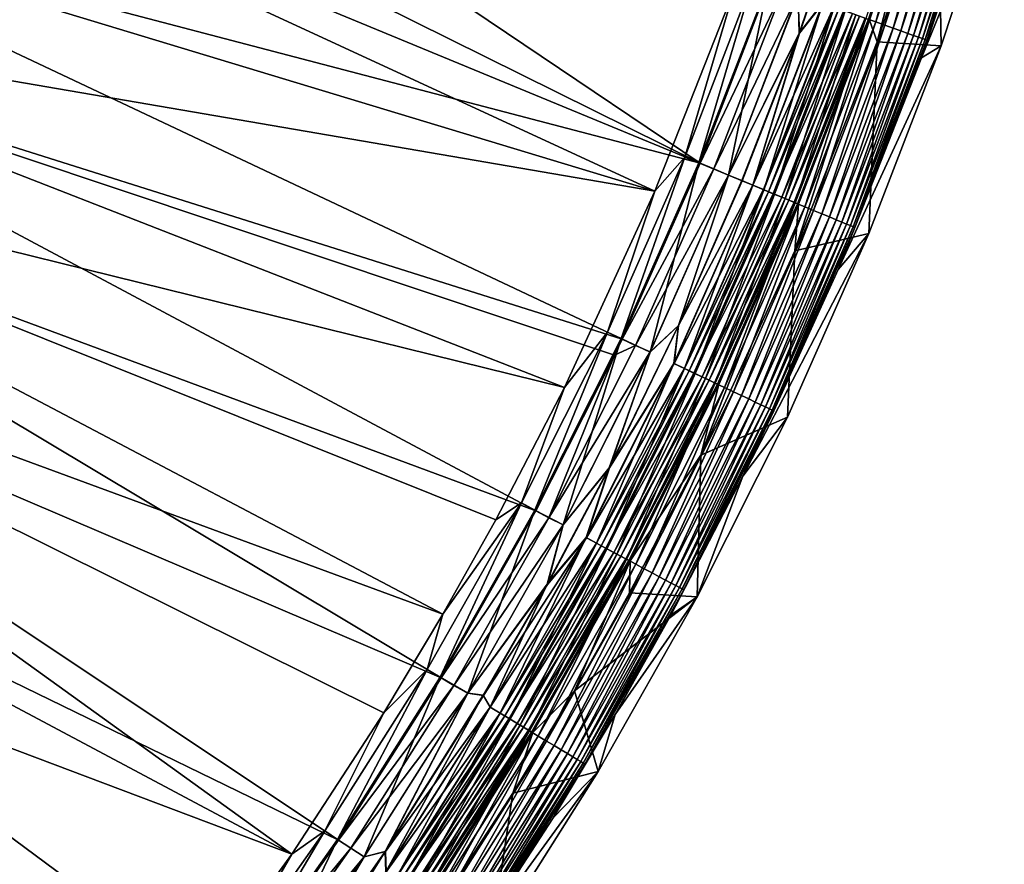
# Model space of a CAD drawing. Header units: metres. Extents: x -900 to 900, y -400 to 400.
# Tile 199 of 249: x 843 to 891, y -308 to -267. Entities that reach past the tile are written whole.
import ezdxf

# ---------------------------------------------------------------- set-up
doc = ezdxf.new("R2010")
doc.units = ezdxf.units.M

msp = doc.modelspace()

# ---------------------------------------------------------------- linework, layer by layer
at = {"layer": 'top'}
for points in [[(833.678528, -244.696198, -32.470963), (876.619751, -273.58847, -3.399924), (831.358643, -251.173111, -32.471138)], [(880.22467, -264.190063, -3.399924), (876.619751, -273.58847, -3.399924), (833.678528, -244.696198, -32.470963)], [(876.619751, -273.58847, -3.399924), (830.080566, -254.367065, -32.470848), (831.358643, -251.173111, -32.471138)], [(874.420105, -274.93988, -0.803848), (828.644226, -253.807495, -29.872879), (825.802856, -260.232513, -29.871416)], [(874.420105, -274.93988, -0.803848), (878.28363, -265.150696, -0.803848), (828.644226, -253.807495, -29.872879)], [(830.080566, -254.367065, -32.470848), (876.619751, -273.58847, -3.399924), (827.292175, -260.656525, -32.469524)], [(885.172424, -266.709229, -1.000777), (887.70282, -257.411072, -0.70103), (884.69873, -266.539795, -0.70103)], [(887.70282, -257.411072, -0.70103), (885.172424, -266.709229, -1.000777), (888.184204, -257.557007, -1.000777)], [(887.886169, -257.506226, -5.959025), (884.875061, -266.620941, -5.959025), (884.814941, -266.58136, -5.381563)], [(887.886169, -257.506226, -5.959025), (885.247437, -267.673798, -87), (884.875061, -266.620941, -5.959025)], [(888.184204, -257.557007, -1.000777), (885.172424, -266.709229, -1.000777), (885.616211, -266.868011, -1.34779)], [(887.886169, -257.506226, -5.959025), (888.194824, -258.911102, -87), (885.247437, -267.673798, -87)], [(885.616211, -266.868011, -1.34779), (888.635254, -257.693756, -1.34779), (888.184204, -257.557007, -1.000777)], [(886.026001, -267.014587, -1.738888), (888.635254, -257.693756, -1.34779), (885.616211, -266.868011, -1.34779)], [(886.026001, -267.014587, -1.738888), (889.051758, -257.820007, -1.738888), (888.635254, -257.693756, -1.34779)], [(886.397766, -267.147583, -2.170691), (889.051758, -257.820007, -1.738888), (886.026001, -267.014587, -1.738888)], [(889.051758, -257.820007, -1.738888), (886.397766, -267.147583, -2.170691), (889.429626, -257.93454, -2.170691)], [(889.429626, -257.93454, -2.170691), (886.397766, -267.147583, -2.170691), (886.728394, -267.265839, -2.639013)], [(886.728394, -267.265839, -2.639013), (889.765564, -258.036377, -2.639013), (889.429626, -257.93454, -2.170691)], [(887.014709, -267.368256, -3.139467), (889.765564, -258.036377, -2.639013), (886.728394, -267.265839, -2.639013)], [(887.014709, -267.368256, -3.139467), (890.056641, -258.124603, -3.139467), (889.765564, -258.036377, -2.639013)], [(887.253784, -267.453766, -3.667668), (890.056641, -258.124603, -3.139467), (887.014709, -267.368256, -3.139467)], [(887.253784, -267.453766, -3.667668), (890.299622, -258.198273, -3.667668), (890.056641, -258.124603, -3.139467)], [(887.442932, -267.521423, -4.218875), (890.299622, -258.198273, -3.667668), (887.253784, -267.453766, -3.667668)], [(890.299622, -258.198273, -3.667668), (887.442932, -267.521423, -4.218875), (890.49176, -258.256531, -4.218875)], [(890.49176, -258.256531, -4.218875), (887.442932, -267.521423, -4.218875), (887.580627, -267.570709, -4.786941)], [(890.631775, -258.29895, -4.786941), (890.49176, -258.256531, -4.218875), (887.580627, -267.570709, -4.786941)], [(890.631775, -258.29895, -4.786941), (887.580627, -267.570709, -4.786941), (887.666016, -267.601227, -5.365363)], [(890.718506, -258.325256, -5.365363), (890.631775, -258.29895, -4.786941), (887.666016, -267.601227, -5.365363)], [(887.666016, -267.601227, -5.365363), (890.384705, -259.59024, -5.947641), (890.718506, -258.325256, -5.365363)], [(891.433838, -258.582397, -87), (890.384705, -259.59024, -5.947641), (887.403076, -268.454834, -5.947641)], [(891.433838, -258.582397, -87), (887.403076, -268.454834, -5.947641), (888.365662, -267.869904, -87)], [(891.433838, -258.582397, -87), (888.365662, -267.869904, -87), (888.194824, -258.911102, -87)], [(888.365662, -267.869904, -87), (885.247437, -267.673798, -87), (888.194824, -258.911102, -87)], [(887.403076, -268.454834, -5.947641), (890.384705, -259.59024, -5.947641), (887.666016, -267.601227, -5.365363)], [(822.860046, -266.103302, -29.869116), (874.420105, -274.93988, -0.803848), (825.802856, -260.232513, -29.871416)], [(883.981995, -259.983856, -3), (881.466797, -267.262421, -3), (881.387939, -265.37323, -3)], [(881.391724, -265.374573), (881.452881, -267.257324), (883.967896, -259.979309)], [(883.967896, -259.979309), (881.452881, -267.257324), (882.597351, -265.788147, -0.028766)], [(881.466797, -267.262421, -3), (883.981995, -259.983856, -3), (882.606995, -265.791565, -3.056892)], [(827.292175, -260.656525, -32.469524), (872.828491, -282.140686, -3.399924), (824.199768, -266.802155, -32.467205)], [(876.619751, -273.58847, -3.399924), (872.828491, -282.140686, -3.399924), (827.292175, -260.656525, -32.469524)], [(879.228088, -264.582916, -0.456723), (875.881042, -273.282471, -0.456723), (876.567688, -273.566895, -0.204445)], [(879.228088, -264.582916, -0.456723), (878.28363, -265.150696, -0.803848), (875.881042, -273.282471, -0.456723)], [(879.927856, -264.833221, -0.204445), (879.228088, -264.582916, -0.456723), (876.567688, -273.566895, -0.204445)], [(876.619751, -273.58847, -3.399924), (880.22467, -264.190063, -3.399924), (880.658752, -265.094696, -3.101714)], [(876.567688, -273.566895, -0.204445), (878.00238, -274.161163), (879.927856, -264.833221, -0.204445)], [(877.284912, -273.863953, -3.101714), (876.619751, -273.58847, -3.399924), (880.658752, -265.094696, -3.101714)], [(880.658752, -265.094696, -3.101714), (881.387939, -265.37323, -3), (877.284912, -273.863953, -3.101714)], [(878.00238, -274.161163), (881.391724, -265.374573), (879.927856, -264.833221, -0.204445)], [(878.28363, -265.150696, -0.803848), (874.420105, -274.93988, -0.803848), (875.881042, -273.282471, -0.456723)], [(881.387939, -265.37323, -3), (877.998657, -274.159637, -3), (877.284912, -273.863953, -3.101714)], [(881.387939, -265.37323, -3), (881.466797, -267.262421, -3), (877.998657, -274.159637, -3)], [(881.391724, -265.374573), (878.00238, -274.161163), (881.452881, -267.257324)], [(882.597351, -265.788147, -0.028766), (881.452881, -267.257324), (879.187134, -274.651917, -0.028766)], [(879.187134, -274.651917, -0.028766), (879.722229, -274.873535, -0.114353), (882.597351, -265.788147, -0.028766)], [(882.606995, -265.791565, -3.056892), (883.13269, -265.979614, -3.22474), (879.196594, -274.655823, -3.056892)], [(879.196594, -274.655823, -3.056892), (881.466797, -267.262421, -3), (882.606995, -265.791565, -3.056892)], [(883.13269, -265.979614, -3.22474), (879.712402, -274.869476, -3.22474), (879.196594, -274.655823, -3.056892)], [(883.13269, -265.979614, -3.22474), (883.381165, -266.068481, -3.348771), (879.712402, -274.869476, -3.22474)], [(883.381165, -266.068481, -3.348771), (879.956238, -274.970459, -3.348771), (879.712402, -274.869476, -3.22474)], [(879.722229, -274.873535, -0.114353), (883.1427, -265.983215, -0.114353), (882.597351, -265.788147, -0.028766)], [(879.722229, -274.873535, -0.114353), (880.24823, -275.091431, -0.255695), (883.1427, -265.983215, -0.114353)], [(883.381165, -266.068481, -3.348771), (883.616821, -266.152802, -3.497899), (879.956238, -274.970459, -3.348771)], [(883.1427, -265.983215, -0.114353), (880.24823, -275.091431, -0.255695), (883.678711, -266.174957, -0.255695)], [(819.514832, -272.042908, -29.865801), (870.017395, -284.498688, -0.803848), (822.860046, -266.103302, -29.869116)], [(870.017395, -284.498688, -0.803848), (874.420105, -274.93988, -0.803848), (822.860046, -266.103302, -29.869116)], [(883.616821, -266.152802, -3.497899), (880.187439, -275.066254, -3.497899), (879.956238, -274.970459, -3.348771)], [(883.616821, -266.152802, -3.497899), (884.041443, -266.304688, -3.865118), (880.187439, -275.066254, -3.497899)], [(884.041443, -266.304688, -3.865118), (880.604187, -275.238861, -3.865118), (880.187439, -275.066254, -3.497899)], [(883.678711, -266.174957, -0.255695), (880.24823, -275.091431, -0.255695), (880.759094, -275.303009, -0.451727)], [(884.041443, -266.304688, -3.865118), (884.39093, -266.429688, -4.312942), (880.604187, -275.238861, -3.865118)], [(884.39093, -266.429688, -4.312942), (880.947083, -275.38089, -4.312942), (880.604187, -275.238861, -3.865118)], [(883.678711, -266.174957, -0.255695), (880.759094, -275.303009, -0.451727), (884.199341, -266.361176, -0.451727)], [(884.199341, -266.361176, -0.451727), (880.759094, -275.303009, -0.451727), (881.249084, -275.505981, -0.70103)], [(884.39093, -266.429688, -4.312942), (884.652344, -266.523193, -4.82471), (880.947083, -275.38089, -4.312942)], [(884.652344, -266.523193, -4.82471), (881.203552, -275.487122, -4.82471), (880.947083, -275.38089, -4.312942)], [(884.652344, -266.523193, -4.82471), (884.814941, -266.58136, -5.381563), (881.203552, -275.487122, -4.82471)], [(884.199341, -266.361176, -0.451727), (881.249084, -275.505981, -0.70103), (884.69873, -266.539795, -0.70103)], [(884.69873, -266.539795, -0.70103), (881.249084, -275.505981, -0.70103), (881.713867, -275.698517, -1.000777)], [(881.713867, -275.698517, -1.000777), (885.172424, -266.709229, -1.000777), (884.69873, -266.539795, -0.70103)], [(824.199768, -266.802155, -32.467205), (868.623962, -290.492249, -3.399924), (820.81073, -272.789337, -32.463894)], [(872.828491, -282.140686, -3.399924), (872.458252, -282.918945, -3.399924), (824.199768, -266.802155, -32.467205)], [(824.199768, -266.802155, -32.467205), (872.458252, -282.918945, -3.399924), (868.623962, -290.492249, -3.399924)], [(884.814941, -266.58136, -5.381563), (881.363098, -275.553223, -5.381563), (881.203552, -275.487122, -4.82471)], [(885.247437, -267.673798, -87), (881.231445, -277.849609, -87), (884.875061, -266.620941, -5.959025)], [(884.875061, -266.620941, -5.959025), (881.231445, -277.849609, -87), (881.420349, -275.576935, -5.959025)], [(884.814941, -266.58136, -5.381563), (884.875061, -266.620941, -5.959025), (881.363098, -275.553223, -5.381563)], [(884.875061, -266.620941, -5.959025), (881.420349, -275.576935, -5.959025), (881.363098, -275.553223, -5.381563)], [(882.149353, -275.878906, -1.34779), (885.172424, -266.709229, -1.000777), (881.713867, -275.698517, -1.000777)], [(885.172424, -266.709229, -1.000777), (882.149353, -275.878906, -1.34779), (885.616211, -266.868011, -1.34779)], [(885.616211, -266.868011, -1.34779), (882.149353, -275.878906, -1.34779), (882.551453, -276.045471, -1.738888)], [(882.551453, -276.045471, -1.738888), (886.026001, -267.014587, -1.738888), (885.616211, -266.868011, -1.34779)], [(882.916321, -276.196564, -2.170691), (886.026001, -267.014587, -1.738888), (882.551453, -276.045471, -1.738888)], [(882.916321, -276.196564, -2.170691), (886.397766, -267.147583, -2.170691), (886.026001, -267.014587, -1.738888)], [(881.466797, -267.262421, -3), (878.662598, -274.434631, -3), (877.998657, -274.159637, -3)], [(878.00238, -274.161163), (878.648926, -274.428955), (881.452881, -267.257324)], [(881.452881, -267.257324), (878.648926, -274.428955), (879.187134, -274.651917, -0.028766)], [(879.196594, -274.655823, -3.056892), (878.662598, -274.434631, -3), (881.466797, -267.262421, -3)], [(883.240662, -276.330933, -2.639013), (886.397766, -267.147583, -2.170691), (882.916321, -276.196564, -2.170691)], [(886.397766, -267.147583, -2.170691), (883.240662, -276.330933, -2.639013), (886.728394, -267.265839, -2.639013)], [(886.728394, -267.265839, -2.639013), (883.240662, -276.330933, -2.639013), (883.521667, -276.447327, -3.139467)], [(883.521667, -276.447327, -3.139467), (887.014709, -267.368256, -3.139467), (886.728394, -267.265839, -2.639013)], [(883.756287, -276.544495, -3.667668), (887.014709, -267.368256, -3.139467), (883.521667, -276.447327, -3.139467)], [(883.756287, -276.544495, -3.667668), (887.253784, -267.453766, -3.667668), (887.014709, -267.368256, -3.139467)], [(883.941833, -276.621368, -4.218875), (887.253784, -267.453766, -3.667668), (883.756287, -276.544495, -3.667668)], [(883.941833, -276.621368, -4.218875), (887.442932, -267.521423, -4.218875), (887.253784, -267.453766, -3.667668)], [(884.845459, -276.995667, -87), (881.231445, -277.849609, -87), (885.247437, -267.673798, -87)], [(887.403076, -268.454834, -5.947641), (883.339905, -278.750305, -5.947641), (888.365662, -267.869904, -87)], [(888.365662, -267.869904, -87), (883.339905, -278.750305, -5.947641), (884.845459, -276.995667, -87)], [(887.442932, -267.521423, -4.218875), (883.941833, -276.621368, -4.218875), (884.076965, -276.677338, -4.786941)], [(887.580627, -267.570709, -4.786941), (887.442932, -267.521423, -4.218875), (884.076965, -276.677338, -4.786941)], [(887.580627, -267.570709, -4.786941), (884.076965, -276.677338, -4.786941), (884.160706, -276.712036, -5.365363)], [(887.666016, -267.601227, -5.365363), (887.580627, -267.570709, -4.786941), (884.160706, -276.712036, -5.365363)], [(884.160706, -276.712036, -5.365363), (887.403076, -268.454834, -5.947641), (887.666016, -267.601227, -5.365363)], [(888.365662, -267.869904, -87), (884.845459, -276.995667, -87), (885.247437, -267.673798, -87)], [(883.339905, -278.750305, -5.947641), (887.403076, -268.454834, -5.947641), (884.160706, -276.712036, -5.365363)], [(815.884094, -277.801331, -29.861549), (864.093689, -295.533813, -0.803848), (819.514832, -272.042908, -29.865801)], [(864.093689, -295.533813, -0.803848), (866.673462, -290.941956, -0.803848), (819.514832, -272.042908, -29.865801)], [(819.514832, -272.042908, -29.865801), (866.673462, -290.941956, -0.803848), (870.017395, -284.498688, -0.803848)], [(820.81073, -272.789337, -32.463894), (864.016663, -298.623444, -3.399924), (817.13324, -278.603821, -32.459595)], [(868.623962, -290.492249, -3.399924), (864.016663, -298.623444, -3.399924), (820.81073, -272.789337, -32.463894)], [(875.881042, -273.282471, -0.456723), (872.107422, -281.799591, -0.456723), (872.779236, -282.117371, -0.204445)], [(875.881042, -273.282471, -0.456723), (874.420105, -274.93988, -0.803848), (872.107422, -281.799591, -0.456723)], [(876.567688, -273.566895, -0.204445), (875.881042, -273.282471, -0.456723), (872.779236, -282.117371, -0.204445)], [(872.779236, -282.117371, -0.204445), (874.185974, -282.770844), (876.567688, -273.566895, -0.204445)], [(872.828491, -282.140686, -3.399924), (876.619751, -273.58847, -3.399924), (877.284912, -273.863953, -3.101714)], [(874.185974, -282.770844), (878.00238, -274.161163), (876.567688, -273.566895, -0.204445)], [(873.481018, -282.449341, -3.101714), (872.828491, -282.140686, -3.399924), (877.284912, -273.863953, -3.101714)], [(877.284912, -273.863953, -3.101714), (877.998657, -274.159637, -3), (873.481018, -282.449341, -3.101714)], [(877.998657, -274.159637, -3), (874.182373, -282.769135, -3), (873.481018, -282.449341, -3.101714)], [(877.998657, -274.159637, -3), (875.575989, -281.484558, -3), (874.182373, -282.769135, -3)], [(878.00238, -274.161163), (874.185974, -282.770844), (875.562561, -281.478333)], [(878.648926, -274.428955), (878.00238, -274.161163), (875.562561, -281.478333)], [(877.998657, -274.159637, -3), (878.662598, -274.434631, -3), (875.575989, -281.484558, -3)], [(879.187134, -274.651917, -0.028766), (875.562561, -281.478333), (875.342285, -283.329773, -0.028766)], [(875.342285, -283.329773, -0.028766), (875.865845, -283.577454, -0.114353), (879.187134, -274.651917, -0.028766)], [(879.196594, -274.655823, -3.056892), (879.712402, -274.869476, -3.22474), (875.351501, -283.334167, -3.056892)], [(875.351501, -283.334167, -3.056892), (875.575989, -281.484558, -3), (879.196594, -274.655823, -3.056892)], [(879.187134, -274.651917, -0.028766), (878.648926, -274.428955), (875.562561, -281.478333)], [(875.575989, -281.484558, -3), (878.662598, -274.434631, -3), (879.196594, -274.655823, -3.056892)], [(875.865845, -283.577454, -0.114353), (879.722229, -274.873535, -0.114353), (879.187134, -274.651917, -0.028766)], [(874.420105, -274.93988, -0.803848), (870.017395, -284.498688, -0.803848), (872.107422, -281.799591, -0.456723)], [(879.712402, -274.869476, -3.22474), (875.856262, -283.572906, -3.22474), (875.351501, -283.334167, -3.056892)], [(879.712402, -274.869476, -3.22474), (879.956238, -274.970459, -3.348771), (875.856262, -283.572906, -3.22474)], [(879.956238, -274.970459, -3.348771), (876.094788, -283.68576, -3.348771), (875.856262, -283.572906, -3.22474)], [(875.865845, -283.577454, -0.114353), (876.380493, -283.820892, -0.255695), (879.722229, -274.873535, -0.114353)], [(879.956238, -274.970459, -3.348771), (880.187439, -275.066254, -3.497899), (876.094788, -283.68576, -3.348771)], [(880.187439, -275.066254, -3.497899), (876.321045, -283.792786, -3.497899), (876.094788, -283.68576, -3.348771)], [(880.187439, -275.066254, -3.497899), (880.604187, -275.238861, -3.865118), (876.321045, -283.792786, -3.497899)], [(876.380493, -283.820892, -0.255695), (880.24823, -275.091431, -0.255695), (879.722229, -274.873535, -0.114353)], [(876.380493, -283.820892, -0.255695), (876.880371, -284.057343, -0.451727), (880.24823, -275.091431, -0.255695)], [(880.24823, -275.091431, -0.255695), (876.880371, -284.057343, -0.451727), (880.759094, -275.303009, -0.451727)], [(880.604187, -275.238861, -3.865118), (876.72876, -283.985657, -3.865118), (876.321045, -283.792786, -3.497899)], [(881.231445, -277.849609, -87), (876.654785, -287.785858, -87), (881.420349, -275.576935, -5.959025)], [(881.420349, -275.576935, -5.959025), (876.654785, -287.785858, -87), (877.530334, -284.352631, -5.959025)], [(880.604187, -275.238861, -3.865118), (880.947083, -275.38089, -4.312942), (876.72876, -283.985657, -3.865118)], [(880.947083, -275.38089, -4.312942), (877.06427, -284.144348, -4.312942), (876.72876, -283.985657, -3.865118)], [(880.759094, -275.303009, -0.451727), (876.880371, -284.057343, -0.451727), (877.359802, -284.284149, -0.70103)], [(880.947083, -275.38089, -4.312942), (881.203552, -275.487122, -4.82471), (877.06427, -284.144348, -4.312942)], [(881.203552, -275.487122, -4.82471), (877.315247, -284.263062, -4.82471), (877.06427, -284.144348, -4.312942)], [(881.203552, -275.487122, -4.82471), (881.363098, -275.553223, -5.381563), (877.315247, -284.263062, -4.82471)], [(881.363098, -275.553223, -5.381563), (877.471375, -284.336914, -5.381563), (877.315247, -284.263062, -4.82471)], [(880.759094, -275.303009, -0.451727), (877.359802, -284.284149, -0.70103), (881.249084, -275.505981, -0.70103)], [(881.249084, -275.505981, -0.70103), (877.359802, -284.284149, -0.70103), (877.814575, -284.499268, -1.000777)], [(881.363098, -275.553223, -5.381563), (881.420349, -275.576935, -5.959025), (877.471375, -284.336914, -5.381563)], [(881.420349, -275.576935, -5.959025), (877.530334, -284.352631, -5.959025), (877.471375, -284.336914, -5.381563)], [(881.249084, -275.505981, -0.70103), (877.814575, -284.499268, -1.000777), (881.713867, -275.698517, -1.000777)], [(881.713867, -275.698517, -1.000777), (877.814575, -284.499268, -1.000777), (878.240723, -284.700836, -1.34779)], [(878.240723, -284.700836, -1.34779), (882.149353, -275.878906, -1.34779), (881.713867, -275.698517, -1.000777)], [(878.634155, -284.886932, -1.738888), (882.149353, -275.878906, -1.34779), (878.240723, -284.700836, -1.34779)], [(882.149353, -275.878906, -1.34779), (878.634155, -284.886932, -1.738888), (882.551453, -276.045471, -1.738888)], [(882.551453, -276.045471, -1.738888), (878.634155, -284.886932, -1.738888), (878.991089, -285.055786, -2.170691)], [(878.991089, -285.055786, -2.170691), (882.916321, -276.196564, -2.170691), (882.551453, -276.045471, -1.738888)], [(879.308472, -285.205933, -2.639013), (882.916321, -276.196564, -2.170691), (878.991089, -285.055786, -2.170691)], [(879.308472, -285.205933, -2.639013), (883.240662, -276.330933, -2.639013), (882.916321, -276.196564, -2.170691)], [(879.583435, -285.335999, -3.139467), (883.240662, -276.330933, -2.639013), (879.308472, -285.205933, -2.639013)], [(883.240662, -276.330933, -2.639013), (879.583435, -285.335999, -3.139467), (883.521667, -276.447327, -3.139467)], [(883.521667, -276.447327, -3.139467), (879.583435, -285.335999, -3.139467), (879.812927, -285.44458, -3.667668)], [(879.812927, -285.44458, -3.667668), (883.756287, -276.544495, -3.667668), (883.521667, -276.447327, -3.139467)], [(879.994507, -285.530457, -4.218875), (883.756287, -276.544495, -3.667668), (879.812927, -285.44458, -3.667668)], [(879.994507, -285.530457, -4.218875), (883.941833, -276.621368, -4.218875), (883.756287, -276.544495, -3.667668)], [(880.12677, -285.593018, -4.786941), (883.941833, -276.621368, -4.218875), (879.994507, -285.530457, -4.218875)], [(884.076965, -276.677338, -4.786941), (883.941833, -276.621368, -4.218875), (880.12677, -285.593018, -4.786941)], [(883.339905, -278.750305, -5.947641), (878.709412, -288.803375, -5.947641), (884.845459, -276.995667, -87)], [(884.845459, -276.995667, -87), (878.709412, -288.803375, -5.947641), (880.881775, -285.937714, -87)], [(884.076965, -276.677338, -4.786941), (880.12677, -285.593018, -4.786941), (880.208679, -285.631775, -5.365363)], [(884.160706, -276.712036, -5.365363), (884.076965, -276.677338, -4.786941), (880.208679, -285.631775, -5.365363)], [(880.208679, -285.631775, -5.365363), (883.339905, -278.750305, -5.947641), (884.160706, -276.712036, -5.365363)], [(884.845459, -276.995667, -87), (880.881775, -285.937714, -87), (881.231445, -277.849609, -87)], [(856.742371, -307.198944, -0.803848), (815.884094, -277.801331, -29.861549), (811.974487, -283.371185, -29.856339)], [(856.742371, -307.198944, -0.803848), (861.217468, -300.325409, -0.803848), (815.884094, -277.801331, -29.861549)], [(861.217468, -300.325409, -0.803848), (864.093689, -295.533813, -0.803848), (815.884094, -277.801331, -29.861549)], [(880.881775, -285.937714, -87), (876.654785, -287.785858, -87), (881.231445, -277.849609, -87)], [(817.13324, -278.603821, -32.459595), (859.015991, -306.518616, -3.399924), (813.175964, -284.231598, -32.454315)], [(864.016663, -298.623444, -3.399924), (859.015991, -306.518616, -3.399924), (817.13324, -278.603821, -32.459595)], [(878.709412, -288.803375, -5.947641), (883.339905, -278.750305, -5.947641), (880.208679, -285.631775, -5.365363)], [(872.107422, -281.799591, -0.456723), (867.91864, -290.115173, -0.456723), (868.574036, -290.465576, -0.204445)], [(872.107422, -281.799591, -0.456723), (870.017395, -284.498688, -0.803848), (867.91864, -290.115173, -0.456723)], [(872.779236, -282.117371, -0.204445), (872.107422, -281.799591, -0.456723), (868.574036, -290.465576, -0.204445)], [(875.562561, -281.478333), (872.197021, -288.398773), (875.342285, -283.329773, -0.028766)], [(875.562561, -281.478333), (874.185974, -282.770844), (872.197021, -288.398773)], [(872.210205, -288.405518, -3), (875.575989, -281.484558, -3), (875.351501, -283.334167, -3.056892)], [(875.575989, -281.484558, -3), (872.210205, -288.405518, -3), (874.182373, -282.769135, -3)], [(868.574036, -290.465576, -0.204445), (869.95166, -291.182892), (872.779236, -282.117371, -0.204445)], [(869.95166, -291.182892), (874.185974, -282.770844), (872.779236, -282.117371, -0.204445)], [(872.458252, -282.918945, -3.399924), (872.828491, -282.140686, -3.399924), (873.481018, -282.449341, -3.101714)], [(869.258667, -290.831573, -3.101714), (872.458252, -282.918945, -3.399924), (873.481018, -282.449341, -3.101714)], [(873.481018, -282.449341, -3.101714), (874.182373, -282.769135, -3), (869.258667, -290.831573, -3.101714)], [(874.182373, -282.769135, -3), (869.948181, -291.181, -3), (869.258667, -290.831573, -3.101714)], [(874.182373, -282.769135, -3), (872.210205, -288.405518, -3), (869.948181, -291.181, -3)], [(874.185974, -282.770844), (869.95166, -291.182892), (872.197021, -288.398773)], [(869.258667, -290.831573, -3.101714), (868.623962, -290.492249, -3.399924), (872.458252, -282.918945, -3.399924)], [(875.342285, -283.329773, -0.028766), (872.197021, -288.398773), (871.074402, -291.802338, -0.028766)], [(871.074402, -291.802338, -0.028766), (871.585205, -292.075409, -0.114353), (875.342285, -283.329773, -0.028766)], [(875.351501, -283.334167, -3.056892), (875.856262, -283.572906, -3.22474), (871.083435, -291.807159, -3.056892)], [(871.083435, -291.807159, -3.056892), (872.210205, -288.405518, -3), (875.351501, -283.334167, -3.056892)], [(871.585205, -292.075409, -0.114353), (875.865845, -283.577454, -0.114353), (875.342285, -283.329773, -0.028766)], [(807.795105, -288.742004, -29.850136), (856.742371, -307.198944, -0.803848), (811.974487, -283.371185, -29.856339)], [(875.856262, -283.572906, -3.22474), (871.575806, -292.070404, -3.22474), (871.083435, -291.807159, -3.056892)], [(875.856262, -283.572906, -3.22474), (876.094788, -283.68576, -3.348771), (871.575806, -292.070404, -3.22474)], [(876.094788, -283.68576, -3.348771), (871.808533, -292.194794, -3.348771), (871.575806, -292.070404, -3.22474)], [(871.585205, -292.075409, -0.114353), (872.08728, -292.343811, -0.255695), (875.865845, -283.577454, -0.114353)], [(876.094788, -283.68576, -3.348771), (876.321045, -283.792786, -3.497899), (871.808533, -292.194794, -3.348771)], [(876.321045, -283.792786, -3.497899), (872.029236, -292.312805, -3.497899), (871.808533, -292.194794, -3.348771)], [(876.321045, -283.792786, -3.497899), (876.72876, -283.985657, -3.865118), (872.029236, -292.312805, -3.497899)], [(872.08728, -292.343811, -0.255695), (876.380493, -283.820892, -0.255695), (875.865845, -283.577454, -0.114353)], [(813.175964, -284.231598, -32.454315), (853.609985, -314.191132, -3.399924), (808.948486, -289.659393, -32.44804)], [(859.015991, -306.518616, -3.399924), (853.609985, -314.191132, -3.399924), (813.175964, -284.231598, -32.454315)], [(876.72876, -283.985657, -3.865118), (872.427002, -292.525482, -3.865118), (872.029236, -292.312805, -3.497899)], [(872.08728, -292.343811, -0.255695), (872.57489, -292.604523, -0.451727), (876.380493, -283.820892, -0.255695)], [(876.72876, -283.985657, -3.865118), (877.06427, -284.144348, -4.312942), (872.427002, -292.525482, -3.865118)], [(877.06427, -284.144348, -4.312942), (872.754333, -292.700439, -4.312942), (872.427002, -292.525482, -3.865118)], [(872.57489, -292.604523, -0.451727), (876.880371, -284.057343, -0.451727), (876.380493, -283.820892, -0.255695)], [(872.57489, -292.604523, -0.451727), (873.042664, -292.854584, -0.70103), (876.880371, -284.057343, -0.451727)], [(877.06427, -284.144348, -4.312942), (877.315247, -284.263062, -4.82471), (872.754333, -292.700439, -4.312942)], [(877.315247, -284.263062, -4.82471), (872.999146, -292.83136, -4.82471), (872.754333, -292.700439, -4.312942)], [(877.315247, -284.263062, -4.82471), (877.471375, -284.336914, -5.381563), (872.999146, -292.83136, -4.82471)], [(876.880371, -284.057343, -0.451727), (873.042664, -292.854584, -0.70103), (877.359802, -284.284149, -0.70103)], [(877.359802, -284.284149, -0.70103), (873.042664, -292.854584, -0.70103), (873.486328, -293.091797, -1.000777)], [(877.359802, -284.284149, -0.70103), (873.486328, -293.091797, -1.000777), (877.814575, -284.499268, -1.000777)], [(870.017395, -284.498688, -0.803848), (866.673462, -290.941956, -0.803848), (867.91864, -290.115173, -0.456723)], [(877.471375, -284.336914, -5.381563), (873.151489, -292.912781, -5.381563), (872.999146, -292.83136, -4.82471)], [(877.471375, -284.336914, -5.381563), (877.530334, -284.352631, -5.959025), (873.151489, -292.912781, -5.381563)], [(877.530334, -284.352631, -5.959025), (873.214417, -292.92688, -5.959025), (873.151489, -292.912781, -5.381563)], [(876.654785, -287.785858, -87), (873.214417, -292.92688, -5.959025), (877.530334, -284.352631, -5.959025)], [(877.814575, -284.499268, -1.000777), (873.486328, -293.091797, -1.000777), (873.901978, -293.314026, -1.34779)], [(877.814575, -284.499268, -1.000777), (873.901978, -293.314026, -1.34779), (878.240723, -284.700836, -1.34779)], [(878.240723, -284.700836, -1.34779), (873.901978, -293.314026, -1.34779), (874.285828, -293.519226, -1.738888)], [(874.285828, -293.519226, -1.738888), (878.634155, -284.886932, -1.738888), (878.240723, -284.700836, -1.34779)], [(874.634033, -293.705383, -2.170691), (878.634155, -284.886932, -1.738888), (874.285828, -293.519226, -1.738888)], [(878.634155, -284.886932, -1.738888), (874.634033, -293.705383, -2.170691), (878.991089, -285.055786, -2.170691)], [(878.991089, -285.055786, -2.170691), (874.634033, -293.705383, -2.170691), (874.943665, -293.870941, -2.639013)], [(874.943665, -293.870941, -2.639013), (879.308472, -285.205933, -2.639013), (878.991089, -285.055786, -2.170691)], [(875.211914, -294.014313, -3.139467), (879.308472, -285.205933, -2.639013), (874.943665, -293.870941, -2.639013)], [(875.211914, -294.014313, -3.139467), (879.583435, -285.335999, -3.139467), (879.308472, -285.205933, -2.639013)], [(875.435791, -294.134033, -3.667668), (879.583435, -285.335999, -3.139467), (875.211914, -294.014313, -3.139467)], [(879.583435, -285.335999, -3.139467), (875.435791, -294.134033, -3.667668), (879.812927, -285.44458, -3.667668)], [(879.812927, -285.44458, -3.667668), (875.435791, -294.134033, -3.667668), (875.612915, -294.228729, -4.218875)], [(875.612915, -294.228729, -4.218875), (879.994507, -285.530457, -4.218875), (879.812927, -285.44458, -3.667668)], [(875.741943, -294.297729, -4.786941), (879.994507, -285.530457, -4.218875), (875.612915, -294.228729, -4.218875)], [(875.741943, -294.297729, -4.786941), (880.12677, -285.593018, -4.786941), (879.994507, -285.530457, -4.218875)], [(875.821899, -294.340454, -5.365363), (880.12677, -285.593018, -4.786941), (875.741943, -294.297729, -4.786941)], [(880.208679, -285.631775, -5.365363), (880.12677, -285.593018, -4.786941), (875.821899, -294.340454, -5.365363)], [(875.821899, -294.340454, -5.365363), (878.709412, -288.803375, -5.947641), (880.208679, -285.631775, -5.365363)], [(880.881775, -285.937714, -87), (876.484009, -294.6745, -87), (876.654785, -287.785858, -87)], [(878.709412, -288.803375, -5.947641), (876.484009, -294.6745, -87), (880.881775, -285.937714, -87)], [(876.654785, -287.785858, -87), (873.18042, -294.480408, -87), (873.214417, -292.92688, -5.959025)], [(876.484009, -294.6745, -87), (873.18042, -294.480408, -87), (876.654785, -287.785858, -87)], [(872.197021, -288.398773), (869.17511, -294.073578), (871.074402, -291.802338, -0.028766)], [(872.197021, -288.398773), (869.95166, -291.182892), (869.17511, -294.073578)], [(871.083435, -291.807159, -3.056892), (869.188049, -294.08075, -3), (872.210205, -288.405518, -3)], [(872.210205, -288.405518, -3), (869.188049, -294.08075, -3), (869.948181, -291.181, -3)], [(803.354736, -293.90332, -29.842918), (850.350159, -316.009277, -0.803848), (807.795105, -288.742004, -29.850136)], [(850.350159, -316.009277, -0.803848), (856.742371, -307.198944, -0.803848), (807.795105, -288.742004, -29.850136)], [(878.709412, -288.803375, -5.947641), (875.194641, -295.575745, -5.947641), (876.484009, -294.6745, -87)], [(875.194641, -295.575745, -5.947641), (878.709412, -288.803375, -5.947641), (875.821899, -294.340454, -5.365363)], [(808.948486, -289.659393, -32.44804), (849.339966, -319.729187, -3.399924), (804.460876, -294.874146, -32.440762)], [(853.609985, -314.191132, -3.399924), (849.339966, -319.729187, -3.399924), (808.948486, -289.659393, -32.44804)], [(867.91864, -290.115173, -0.456723), (863.327515, -298.211517, -0.456723), (863.964905, -298.593658, -0.204445)], [(867.91864, -290.115173, -0.456723), (864.093689, -295.533813, -0.803848), (863.327515, -298.211517, -0.456723)], [(868.574036, -290.465576, -0.204445), (867.91864, -290.115173, -0.456723), (863.964905, -298.593658, -0.204445)], [(863.964905, -298.593658, -0.204445), (865.309753, -299.377045), (868.574036, -290.465576, -0.204445)], [(864.016663, -298.623444, -3.399924), (868.623962, -290.492249, -3.399924), (869.258667, -290.831573, -3.101714)], [(867.91864, -290.115173, -0.456723), (866.673462, -290.941956, -0.803848), (864.093689, -295.533813, -0.803848)], [(865.309753, -299.377045), (869.95166, -291.182892), (868.574036, -290.465576, -0.204445)], [(864.630737, -298.992828, -3.101714), (864.016663, -298.623444, -3.399924), (869.258667, -290.831573, -3.101714)], [(869.258667, -290.831573, -3.101714), (869.948181, -291.181, -3), (864.630737, -298.992828, -3.101714)], [(869.948181, -291.181, -3), (865.306335, -299.375, -3), (864.630737, -298.992828, -3.101714)], [(869.948181, -291.181, -3), (869.188049, -294.08075, -3), (865.306335, -299.375, -3)], [(869.95166, -291.182892), (865.309753, -299.377045), (869.17511, -294.073578)], [(866.405396, -300.056763, -3.056892), (866.079285, -299.482697, -3), (871.083435, -291.807159, -3.056892)], [(866.079285, -299.482697, -3), (869.188049, -294.08075, -3), (871.083435, -291.807159, -3.056892)], [(871.074402, -291.802338, -0.028766), (869.17511, -294.073578), (866.396606, -300.051514, -0.028766)], [(866.396606, -300.051514, -0.028766), (866.893372, -300.349304, -0.114353), (871.074402, -291.802338, -0.028766)], [(871.083435, -291.807159, -3.056892), (871.575806, -292.070404, -3.22474), (866.405396, -300.056763, -3.056892)], [(866.893372, -300.349304, -0.114353), (871.585205, -292.075409, -0.114353), (871.074402, -291.802338, -0.028766)], [(871.575806, -292.070404, -3.22474), (866.884277, -300.343842, -3.22474), (866.405396, -300.056763, -3.056892)], [(871.575806, -292.070404, -3.22474), (871.808533, -292.194794, -3.348771), (866.884277, -300.343842, -3.22474)], [(871.808533, -292.194794, -3.348771), (867.110596, -300.479523, -3.348771), (866.884277, -300.343842, -3.22474)], [(866.893372, -300.349304, -0.114353), (867.381653, -300.642059, -0.255695), (871.585205, -292.075409, -0.114353)], [(871.808533, -292.194794, -3.348771), (872.029236, -292.312805, -3.497899), (867.110596, -300.479523, -3.348771)], [(872.029236, -292.312805, -3.497899), (867.325256, -300.608246, -3.497899), (867.110596, -300.479523, -3.348771)], [(872.029236, -292.312805, -3.497899), (872.427002, -292.525482, -3.865118), (867.325256, -300.608246, -3.497899)], [(867.381653, -300.642059, -0.255695), (872.08728, -292.343811, -0.255695), (871.585205, -292.075409, -0.114353)], [(867.381653, -300.642059, -0.255695), (867.855896, -300.926361, -0.451727), (872.08728, -292.343811, -0.255695)], [(867.855896, -300.926361, -0.451727), (872.57489, -292.604523, -0.451727), (872.08728, -292.343811, -0.255695)], [(872.427002, -292.525482, -3.865118), (867.712097, -300.840149, -3.865118), (867.325256, -300.608246, -3.497899)], [(872.427002, -292.525482, -3.865118), (872.754333, -292.700439, -4.312942), (867.712097, -300.840149, -3.865118)], [(872.754333, -292.700439, -4.312942), (868.030396, -301.030975, -4.312942), (867.712097, -300.840149, -3.865118)], [(867.855896, -300.926361, -0.451727), (868.310791, -301.199097, -0.70103), (872.57489, -292.604523, -0.451727)], [(872.754333, -292.700439, -4.312942), (872.999146, -292.83136, -4.82471), (868.030396, -301.030975, -4.312942)], [(872.999146, -292.83136, -4.82471), (868.268494, -301.173737, -4.82471), (868.030396, -301.030975, -4.312942)], [(872.999146, -292.83136, -4.82471), (873.151489, -292.912781, -5.381563), (868.268494, -301.173737, -4.82471)], [(873.151489, -292.912781, -5.381563), (868.416626, -301.262543, -5.381563), (868.268494, -301.173737, -4.82471)], [(868.310791, -301.199097, -0.70103), (873.042664, -292.854584, -0.70103), (872.57489, -292.604523, -0.451727)], [(868.310791, -301.199097, -0.70103), (868.742249, -301.457764, -1.000777), (873.042664, -292.854584, -0.70103)], [(873.151489, -292.912781, -5.381563), (873.214417, -292.92688, -5.959025), (868.416626, -301.262543, -5.381563)], [(873.042664, -292.854584, -0.70103), (868.742249, -301.457764, -1.000777), (873.486328, -293.091797, -1.000777)], [(873.214417, -292.92688, -5.959025), (868.482971, -301.279022, -5.959025), (868.416626, -301.262543, -5.381563)], [(873.214417, -292.92688, -5.959025), (870.5, -299.251373, -87), (868.482971, -301.279022, -5.959025)], [(873.486328, -293.091797, -1.000777), (868.742249, -301.457764, -1.000777), (869.146545, -301.700134, -1.34779)], [(873.486328, -293.091797, -1.000777), (869.146545, -301.700134, -1.34779), (873.901978, -293.314026, -1.34779)], [(873.901978, -293.314026, -1.34779), (869.146545, -301.700134, -1.34779), (869.519836, -301.92392, -1.738888)], [(873.901978, -293.314026, -1.34779), (869.519836, -301.92392, -1.738888), (874.285828, -293.519226, -1.738888)], [(873.18042, -294.480408, -87), (870.5, -299.251373, -87), (873.214417, -292.92688, -5.959025)], [(874.285828, -293.519226, -1.738888), (869.519836, -301.92392, -1.738888), (869.858521, -302.126953, -2.170691)], [(869.858521, -302.126953, -2.170691), (874.634033, -293.705383, -2.170691), (874.285828, -293.519226, -1.738888)], [(870.159607, -302.307495, -2.639013), (874.634033, -293.705383, -2.170691), (869.858521, -302.126953, -2.170691)], [(874.634033, -293.705383, -2.170691), (870.159607, -302.307495, -2.639013), (874.943665, -293.870941, -2.639013)], [(874.943665, -293.870941, -2.639013), (870.159607, -302.307495, -2.639013), (870.420471, -302.463867, -3.139467)], [(870.420471, -302.463867, -3.139467), (875.211914, -294.014313, -3.139467), (874.943665, -293.870941, -2.639013)], [(843.461121, -324.436737, -0.803848), (850.350159, -316.009277, -0.803848), (803.354736, -293.90332, -29.842918)], [(869.188049, -294.08075, -3), (866.079285, -299.482697, -3), (865.306335, -299.375, -3)], [(869.17511, -294.073578), (865.309753, -299.377045), (866.06665, -299.475098)], [(869.17511, -294.073578), (866.06665, -299.475098), (866.396606, -300.051514, -0.028766)], [(870.638245, -302.594421, -3.667668), (875.211914, -294.014313, -3.139467), (870.420471, -302.463867, -3.139467)], [(870.638245, -302.594421, -3.667668), (875.435791, -294.134033, -3.667668), (875.211914, -294.014313, -3.139467)], [(870.810486, -302.697693, -4.218875), (875.435791, -294.134033, -3.667668), (870.638245, -302.594421, -3.667668)], [(875.435791, -294.134033, -3.667668), (870.810486, -302.697693, -4.218875), (875.612915, -294.228729, -4.218875)], [(875.612915, -294.228729, -4.218875), (870.810486, -302.697693, -4.218875), (870.935974, -302.772949, -4.786941)], [(870.935974, -302.772949, -4.786941), (875.741943, -294.297729, -4.786941), (875.612915, -294.228729, -4.218875)], [(871.013733, -302.81955, -5.365363), (875.741943, -294.297729, -4.786941), (870.935974, -302.772949, -4.786941)], [(871.013733, -302.81955, -5.365363), (875.821899, -294.340454, -5.365363), (875.741943, -294.297729, -4.786941)], [(872.483032, -300.40213, -5.947641), (875.821899, -294.340454, -5.365363), (871.013733, -302.81955, -5.365363)], [(872.483032, -300.40213, -5.947641), (875.194641, -295.575745, -5.947641), (875.821899, -294.340454, -5.365363)], [(873.18042, -294.480408, -87), (876.484009, -294.6745, -87), (870.5, -299.251373, -87)], [(876.484009, -294.6745, -87), (871.662903, -303.184967, -87), (870.5, -299.251373, -87)], [(876.484009, -294.6745, -87), (872.483032, -300.40213, -5.947641), (871.662903, -303.184967, -87)], [(875.194641, -295.575745, -5.947641), (872.483032, -300.40213, -5.947641), (876.484009, -294.6745, -87)], [(849.339966, -319.729187, -3.399924), (844.869385, -325.106689, -3.399924), (804.460876, -294.874146, -32.440762)], [(804.460876, -294.874146, -32.440762), (844.869385, -325.106689, -3.399924), (840.204407, -330.316376, -3.399924)], [(864.093689, -295.533813, -0.803848), (861.217468, -300.325409, -0.803848), (863.327515, -298.211517, -0.456723)], [(863.327515, -298.211517, -0.456723), (858.346863, -306.070953, -0.456723), (858.964722, -306.483917, -0.204445)], [(863.327515, -298.211517, -0.456723), (861.217468, -300.325409, -0.803848), (858.346863, -306.070953, -0.456723)], [(863.964905, -298.593658, -0.204445), (863.327515, -298.211517, -0.456723), (858.964722, -306.483917, -0.204445)], [(858.964722, -306.483917, -0.204445), (860.271362, -307.333557), (863.964905, -298.593658, -0.204445)], [(859.015991, -306.518616, -3.399924), (864.016663, -298.623444, -3.399924), (864.630737, -298.992828, -3.101714)], [(860.271362, -307.333557), (865.309753, -299.377045), (863.964905, -298.593658, -0.204445)], [(859.610168, -306.915253, -3.101714), (859.015991, -306.518616, -3.399924), (864.630737, -298.992828, -3.101714)], [(864.630737, -298.992828, -3.101714), (865.306335, -299.375, -3), (859.610168, -306.915253, -3.101714)], [(865.306335, -299.375, -3), (860.268005, -307.331329, -3), (859.610168, -306.915253, -3.101714)], [(865.306335, -299.375, -3), (861.301636, -307.075043, -3), (860.268005, -307.331329, -3)], [(865.309753, -299.377045), (860.271362, -307.333557), (861.289368, -307.066803)], [(865.309753, -299.377045), (861.289368, -307.066803), (866.06665, -299.475098)], [(866.06665, -299.475098), (861.289368, -307.066803), (861.32196, -308.059296, -0.028766)], [(865.306335, -299.375, -3), (866.079285, -299.482697, -3), (861.301636, -307.075043, -3)], [(861.301636, -307.075043, -3), (866.079285, -299.482697, -3), (866.405396, -300.056763, -3.056892)], [(866.396606, -300.051514, -0.028766), (866.06665, -299.475098), (861.32196, -308.059296, -0.028766)], [(870.5, -299.251373, -87), (867.511536, -304.229919, -87), (868.482971, -301.279022, -5.959025)], [(870.5, -299.251373, -87), (871.662903, -303.184967, -87), (867.511536, -304.229919, -87)], [(861.330444, -308.064972, -3.056892), (861.301636, -307.075043, -3), (866.405396, -300.056763, -3.056892)], [(861.32196, -308.059296, -0.028766), (861.803467, -308.381134, -0.114353), (866.396606, -300.051514, -0.028766)], [(866.405396, -300.056763, -3.056892), (866.884277, -300.343842, -3.22474), (861.330444, -308.064972, -3.056892)], [(861.803467, -308.381134, -0.114353), (866.893372, -300.349304, -0.114353), (866.396606, -300.051514, -0.028766)], [(861.217468, -300.325409, -0.803848), (856.742371, -307.198944, -0.803848), (858.346863, -306.070953, -0.456723)], [(866.884277, -300.343842, -3.22474), (861.794678, -308.375214, -3.22474), (861.330444, -308.064972, -3.056892)], [(866.884277, -300.343842, -3.22474), (867.110596, -300.479523, -3.348771), (861.794678, -308.375214, -3.22474)], [(867.110596, -300.479523, -3.348771), (862.014038, -308.521851, -3.348771), (861.794678, -308.375214, -3.22474)], [(861.803467, -308.381134, -0.114353), (862.276794, -308.697449, -0.255695), (866.893372, -300.349304, -0.114353)], [(867.110596, -300.479523, -3.348771), (867.325256, -300.608246, -3.497899), (862.014038, -308.521851, -3.348771)], [(862.276794, -308.697449, -0.255695), (867.381653, -300.642059, -0.255695), (866.893372, -300.349304, -0.114353)], [(872.483032, -300.40213, -5.947641), (869.4599, -305.438568, -5.947641), (871.662903, -303.184967, -87)], [(869.4599, -305.438568, -5.947641), (872.483032, -300.40213, -5.947641), (871.013733, -302.81955, -5.365363)], [(867.325256, -300.608246, -3.497899), (862.222107, -308.660919, -3.497899), (862.014038, -308.521851, -3.348771)], [(867.325256, -300.608246, -3.497899), (867.712097, -300.840149, -3.865118), (862.222107, -308.660919, -3.497899)], [(867.712097, -300.840149, -3.865118), (862.597107, -308.91153, -3.865118), (862.222107, -308.660919, -3.497899)], [(862.276794, -308.697449, -0.255695), (862.736511, -309.0047, -0.451727), (867.381653, -300.642059, -0.255695)], [(867.712097, -300.840149, -3.865118), (868.030396, -301.030975, -4.312942), (862.597107, -308.91153, -3.865118)], [(868.030396, -301.030975, -4.312942), (862.905701, -309.117767, -4.312942), (862.597107, -308.91153, -3.865118)], [(862.736511, -309.0047, -0.451727), (867.855896, -300.926361, -0.451727), (867.381653, -300.642059, -0.255695)], [(862.736511, -309.0047, -0.451727), (863.17749, -309.299408, -0.70103), (867.855896, -300.926361, -0.451727)], [(868.030396, -301.030975, -4.312942), (868.268494, -301.173737, -4.82471), (862.905701, -309.117767, -4.312942)], [(863.17749, -309.299408, -0.70103), (868.310791, -301.199097, -0.70103), (867.855896, -300.926361, -0.451727)], [(868.482971, -301.279022, -5.959025), (867.511536, -304.229919, -87), (862.861938, -311.371674, -87)], [(868.482971, -301.279022, -5.959025), (862.861938, -311.371674, -87), (863.347473, -309.388947, -5.959025)], [(868.268494, -301.173737, -4.82471), (863.136536, -309.272034, -4.82471), (862.905701, -309.117767, -4.312942)], [(868.268494, -301.173737, -4.82471), (868.416626, -301.262543, -5.381563), (863.136536, -309.272034, -4.82471)], [(868.416626, -301.262543, -5.381563), (863.28009, -309.367981, -5.381563), (863.136536, -309.272034, -4.82471)], [(863.17749, -309.299408, -0.70103), (863.595764, -309.578949, -1.000777), (868.310791, -301.199097, -0.70103)], [(868.416626, -301.262543, -5.381563), (868.482971, -301.279022, -5.959025), (863.28009, -309.367981, -5.381563)], [(868.482971, -301.279022, -5.959025), (863.347473, -309.388947, -5.959025), (863.28009, -309.367981, -5.381563)], [(863.595764, -309.578949, -1.000777), (868.742249, -301.457764, -1.000777), (868.310791, -301.199097, -0.70103)], [(863.595764, -309.578949, -1.000777), (863.987671, -309.840851, -1.34779), (868.742249, -301.457764, -1.000777)], [(868.742249, -301.457764, -1.000777), (863.987671, -309.840851, -1.34779), (869.146545, -301.700134, -1.34779)], [(869.146545, -301.700134, -1.34779), (863.987671, -309.840851, -1.34779), (864.349487, -310.082672, -1.738888)], [(869.146545, -301.700134, -1.34779), (864.349487, -310.082672, -1.738888), (869.519836, -301.92392, -1.738888)], [(869.519836, -301.92392, -1.738888), (864.349487, -310.082672, -1.738888), (864.677795, -310.302094, -2.170691)], [(869.519836, -301.92392, -1.738888), (864.677795, -310.302094, -2.170691), (869.858521, -302.126953, -2.170691)], [(869.858521, -302.126953, -2.170691), (864.677795, -310.302094, -2.170691), (864.969727, -310.497192, -2.639013)], [(864.969727, -310.497192, -2.639013), (870.159607, -302.307495, -2.639013), (869.858521, -302.126953, -2.170691)], [(865.222534, -310.666168, -3.139467), (870.159607, -302.307495, -2.639013), (864.969727, -310.497192, -2.639013)], [(870.159607, -302.307495, -2.639013), (865.222534, -310.666168, -3.139467), (870.420471, -302.463867, -3.139467)], [(870.420471, -302.463867, -3.139467), (865.222534, -310.666168, -3.139467), (865.433655, -310.807251, -3.667668)], [(865.433655, -310.807251, -3.667668), (870.638245, -302.594421, -3.667668), (870.420471, -302.463867, -3.139467)], [(865.600647, -310.918854, -4.218875), (870.638245, -302.594421, -3.667668), (865.433655, -310.807251, -3.667668)], [(865.600647, -310.918854, -4.218875), (870.810486, -302.697693, -4.218875), (870.638245, -302.594421, -3.667668)], [(865.72229, -311.000153, -4.786941), (870.810486, -302.697693, -4.218875), (865.600647, -310.918854, -4.218875)], [(870.810486, -302.697693, -4.218875), (865.72229, -311.000153, -4.786941), (870.935974, -302.772949, -4.786941)], [(870.935974, -302.772949, -4.786941), (865.72229, -311.000153, -4.786941), (865.797607, -311.050507, -5.365363)], [(865.797607, -311.050507, -5.365363), (871.013733, -302.81955, -5.365363), (870.935974, -302.772949, -4.786941)], [(869.4599, -305.438568, -5.947641), (871.013733, -302.81955, -5.365363), (865.797607, -311.050507, -5.365363)], [(871.662903, -303.184967, -87), (869.4599, -305.438568, -5.947641), (864.756287, -312.66333, -5.947641)], [(871.662903, -303.184967, -87), (864.756287, -312.66333, -5.947641), (866.429993, -311.448639, -87)], [(871.662903, -303.184967, -87), (866.429993, -311.448639, -87), (867.511536, -304.229919, -87)], [(867.511536, -304.229919, -87), (866.429993, -311.448639, -87), (862.861938, -311.371674, -87)], [(864.756287, -312.66333, -5.947641), (869.4599, -305.438568, -5.947641), (865.797607, -311.050507, -5.365363)], [(858.346863, -306.070953, -0.456723), (852.989563, -313.675812, -0.456723), (853.586426, -314.118561, -0.204445)], [(858.346863, -306.070953, -0.456723), (856.742371, -307.198944, -0.803848), (852.989563, -313.675812, -0.456723)], [(858.964722, -306.483917, -0.204445), (858.346863, -306.070953, -0.456723), (853.586426, -314.118561, -0.204445)], [(853.586426, -314.118561, -0.204445), (854.848633, -315.033264), (858.964722, -306.483917, -0.204445)], [(853.609985, -314.191132, -3.399924), (859.015991, -306.518616, -3.399924), (859.610168, -306.915253, -3.101714)], [(854.848633, -315.033264), (860.271362, -307.333557), (858.964722, -306.483917, -0.204445)], [(856.742371, -307.198944, -0.803848), (850.350159, -316.009277, -0.803848), (852.989563, -313.675812, -0.456723)], [(854.2099, -314.581055, -3.101714), (853.609985, -314.191132, -3.399924), (859.610168, -306.915253, -3.101714)], [(859.610168, -306.915253, -3.101714), (860.268005, -307.331329, -3), (854.2099, -314.581055, -3.101714)], [(861.289368, -307.066803), (855.63208, -315.151062), (855.863525, -315.807678, -0.028766)], [(860.271362, -307.333557), (855.63208, -315.151062), (861.289368, -307.066803)], [(855.643982, -315.159882, -3), (861.301636, -307.075043, -3), (861.330444, -308.064972, -3.056892)], [(861.301636, -307.075043, -3), (855.643982, -315.159882, -3), (860.268005, -307.331329, -3)], [(861.32196, -308.059296, -0.028766), (861.289368, -307.066803), (855.863525, -315.807678, -0.028766)], [(860.268005, -307.331329, -3), (854.845398, -315.030884, -3), (854.2099, -314.581055, -3.101714)], [(860.268005, -307.331329, -3), (855.643982, -315.159882, -3), (854.845398, -315.030884, -3)], [(860.271362, -307.333557), (854.848633, -315.033264), (855.63208, -315.151062)]]:
    msp.add_3dface(points, dxfattribs=at)

doc.saveas('drawing.dxf')
